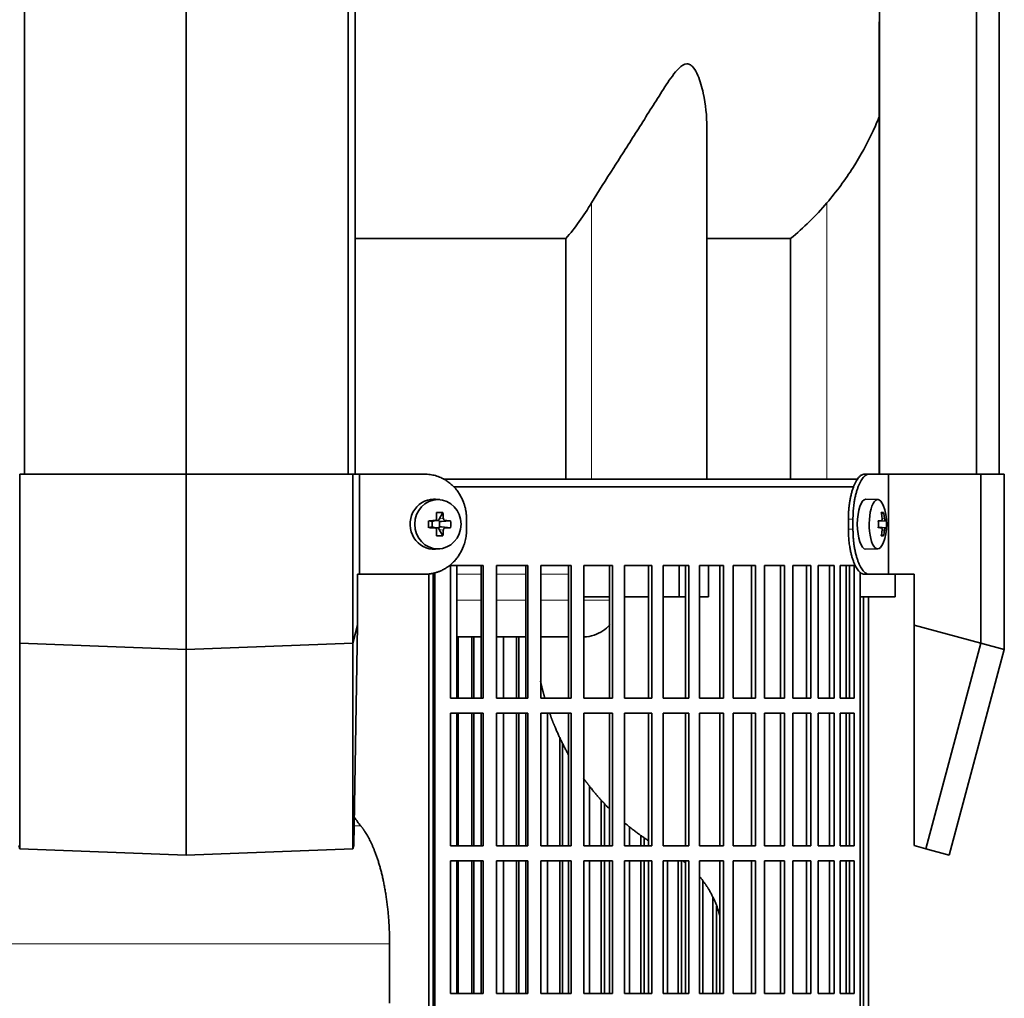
# Model space of a CAD drawing. Header units: millimetres. Extents: x 462 to 1346, y -1444 to 1443.
# Tile 15 of 29: x 579 to 775, y 61 to 256. Entities that reach past the tile are written whole.
import ezdxf

# ---------------------------------------------------------------- set-up
doc = ezdxf.new("R2010")
doc.units = ezdxf.units.MM
for name, color, linetype in [('LOW_454-2', 7, 'Continuous'), ('M5X8_UNI7687', 7, 'Continuous'), ('VSI344-454_FILTR', 7, 'Continuous'), ('VSI344-454_SUPPO', 7, 'Continuous'), ('VSI344-454_TERMI', 7, 'Continuous'), ('VSI454_DIFFUSORE', 7, 'Continuous')]:
    doc.layers.add(name, color=color, linetype=linetype)

# ---------------------------------------------------------------- blocks, each defined once
blk = doc.blocks.new('SE')
at = {"layer": 'LOW_454-2', "color": 7, "linetype": 'Continuous', "lineweight": 35}
for p, q in [((579.63, 165.35), (579.63, 657.35)), ((611.98, 165.35), (611.98, 657.35)), ((644.33, 165.35), (644.33, 657.35)), ((645.69, 657.35), (645.69, 165.35)), ((750.49, 657.35), (750.49, 165.35)), ((769.87, 165.35), (769.87, 657.35)), ((774.42, 165.35), (774.42, 657.35)), ((750.42, 255.7), (750.42, 165.35))]:
    blk.add_line(p, q, dxfattribs=at)
at = {"layer": 'M5X8_UNI7687', "color": 7, "linetype": 'Continuous', "lineweight": 35}
for p, q in [((662.61, 160.27), (661.76, 160.34)), ((750.13, 160.28), (747.78, 160.35)), ((663.25, 157.69), (662.48, 156.39)), ((751.29, 157.69), (750.88, 157.38)), ((660.41, 156.05), (661.01, 155.89)), ((661.09, 155.89), (661.68, 156.09)), ((661.14, 154.8), (661.14, 155.91)), ((661.73, 156.1), (662.38, 156.1)), ((662.55, 155.92), (662.55, 154.79)), ((664.79, 156.05), (662.95, 155.89)), ((750.26, 156.01), (750.84, 156.06)), ((751.85, 156.05), (750.26, 155.93)), ((660.41, 154.66), (661.01, 154.82)), ((661.68, 154.62), (661.09, 154.82)), ((662.38, 154.6), (661.76, 154.6)), ((663.25, 153.02), (662.48, 154.32)), ((664.79, 154.66), (662.95, 154.82)), ((751.85, 154.66), (750.26, 154.78)), ((750.84, 154.64), (750.26, 154.7)), ((751.29, 153.02), (750.88, 153.32)), ((661.76, 150.37), (662.61, 150.44)), ((747.78, 150.35), (750.13, 150.42))]:
    blk.add_line(p, q, dxfattribs=at)
at = {"layer": 'M5X8_UNI7687', "color": 4, "linetype": 'Continuous', "lineweight": 9}
for p, q in [((661.01, 155.89), (661.53, 156.06)), ((662.48, 156.39), (663.34, 156.56)), ((663.8, 156.06), (662.95, 155.89)), ((751.66, 156.06), (750.26, 155.94)), ((750.26, 156.01), (750.83, 156.06)), ((751, 156.52), (751.49, 156.56)), ((661.53, 154.64), (661.01, 154.82)), ((663.34, 154.15), (662.48, 154.32)), ((662.95, 154.82), (663.8, 154.64)), ((750.26, 154.77), (751.66, 154.64)), ((750.83, 154.64), (750.26, 154.7)), ((751.49, 154.15), (751, 154.19))]:
    blk.add_line(p, q, dxfattribs=at)
at = {"layer": 'M5X8_UNI7687', "color": 7, "linetype": 'Continuous', "lineweight": 35}
for centre, radius, start, end in [((741.94, 155.35), 10, 337.7946, 22.2054), ((694.36, 155.35), 33.96, 178.8317, 181.1683), ((653.63, 155.35), 11.19, 356.4519, 3.5481), ((742.26, 155.35), 9.62, 355.8727, 4.1273)]:
    blk.add_arc(centre, radius, start, end, dxfattribs=at)
for centre, major_axis, ratio, start_param, end_param in [((661.4, 155.35), (0, 5), 0.939693, 0, 3.218028), ((661.4, 155.35), (0, 5), 0.939693, 6.20675, 6.283185), ((747.77, 155.35), (0, -5), 0.34202, 3.141593, 6.283185), ((750.12, 155.35), (0, -4.93), 0.34202, 2.444185, 6.283185), ((660.04, 152.29), (8.99, 2.22), 0.549436, 1.074217, 1.223909), ((659.43, 155.35), (0, 10), 0.258819, -1.449667, -1.335108), ((659.14, 155.35), (0, 10), 0.422618, -1.449667, -1.335108), ((744.02, 152.29), (7.67, 5.19), 0.199978, 0.212267, 0.361959), ((742.01, 155.35), (0, 10), 0.906308, 4.833518, 4.948078), ((741.9, 155.35), (0, 10), 0.965926, 4.833518, 4.948078), ((659.29, 155.2), (9.99, 0.3), 0.0819, 1.341632, 1.456192), ((661.01, 156.39), (-0.052, 0.506), 0.51441, 2.951492, 3.25726), ((662.96, 156.39), (-0.521, -0.505), 0.511875, 5.205293, 5.723494), ((662.79, 156.36), (-0.03, -0.501), 0.939258, 5.295226, 5.822024), ((662.96, 156.39), (-0.805, -0.118), 0.613124, 0.95556, 1.473761), ((659.29, 155.2), (9.99, 0.3), 0.0819, 0.984815, 1.099374), ((741.95, 155.2), (9.97, 0.82), 0.029809, 0.468971, 0.583531), ((745.06, 155.35), (0, -9.26), 0.562348, 1.49595, 1.645642), ((741.95, 155.2), (9.97, 0.82), 0.029809, 0.112154, 0.226713), ((659.29, 155.51), (9.99, -0.3), 0.0819, -1.456192, -1.341632), ((661.01, 154.32), (-0.052, -0.506), 0.51441, 3.025925, 3.331693), ((659.43, 155.35), (0, -10), 0.258819, 1.335108, 1.449667), ((662.79, 154.35), (-0.03, 0.501), 0.939258, 0.461161, 0.987959), ((662.96, 154.32), (-0.521, 0.505), 0.511875, 0.559691, 1.077892), ((662.96, 154.32), (-0.805, 0.118), 0.613124, 4.809424, 5.327625), ((659.14, 155.35), (0, -10), 0.422618, 1.335108, 1.449667), ((659.29, 155.51), (9.99, -0.3), 0.0819, -1.099374, -0.984815), ((741.95, 155.51), (9.97, -0.82), 0.029809, -0.583531, -0.468971), ((742.01, 155.35), (0, -10), 0.906308, 1.335108, 1.449667), ((741.9, 155.35), (0, -10), 0.965926, 1.335108, 1.449667), ((741.95, 155.51), (9.97, -0.82), 0.029809, -0.226713, -0.112154), ((660.04, 158.42), (8.99, -2.22), 0.549436, -1.223909, -1.074217), ((750.12, 155.35), (0, -4.93), 0.34202, 0, 0.697408), ((744.02, 158.42), (7.67, -5.19), 0.199978, -0.361959, -0.212267), ((747.77, 155.35), (0, -5), 0.34202, 0, 0.010116)]:
    blk.add_ellipse(centre, major_axis=major_axis, ratio=ratio, start_param=start_param, end_param=end_param, dxfattribs=at)
blk.add_ellipse((662.26, 155.35), major_axis=(0, -4.93), ratio=0.939693, dxfattribs=at)
for points in [[(661.53, 156.06), (661.55, 156.06), (661.58, 156.07), (661.63, 156.07), (661.67, 156.09), (661.72, 156.1), (661.76, 156.12), (661.8, 156.15), (661.84, 156.18), (661.87, 156.21), (661.9, 156.25), (661.93, 156.29), (661.95, 156.33), (661.97, 156.37), (661.99, 156.42), (662, 156.46), (662, 156.51), (662, 156.54), (662, 156.56)], [(663.34, 156.56), (663.34, 156.54), (663.34, 156.51), (663.35, 156.46), (663.36, 156.42), (663.38, 156.37), (663.4, 156.33), (663.42, 156.29), (663.45, 156.25), (663.48, 156.21), (663.52, 156.18), (663.56, 156.15), (663.59, 156.12), (663.63, 156.1), (663.67, 156.09), (663.71, 156.07), (663.76, 156.07), (663.79, 156.06), (663.8, 156.06)], [(750.83, 156.06), (750.84, 156.06), (750.86, 156.07), (750.88, 156.07), (750.9, 156.09), (750.91, 156.1), (750.93, 156.12), (750.95, 156.15), (750.96, 156.18), (750.98, 156.21), (750.99, 156.25), (751, 156.29), (751, 156.33), (751.01, 156.37), (751.01, 156.42), (751.01, 156.46), (751.01, 156.51), (751, 156.54), (751, 156.56)], [(751.49, 156.56), (751.49, 156.54), (751.49, 156.51), (751.5, 156.46), (751.51, 156.42), (751.52, 156.37), (751.53, 156.33), (751.54, 156.29), (751.55, 156.25), (751.56, 156.21), (751.57, 156.18), (751.59, 156.15), (751.6, 156.12), (751.61, 156.1), (751.62, 156.09), (751.63, 156.07), (751.65, 156.07), (751.65, 156.06), (751.66, 156.06)], [(662, 154.15), (662, 154.16), (662, 154.2), (662, 154.25), (661.99, 154.29), (661.97, 154.33), (661.95, 154.38), (661.93, 154.42), (661.9, 154.46), (661.87, 154.5), (661.84, 154.53), (661.8, 154.56), (661.76, 154.58), (661.72, 154.61), (661.67, 154.62), (661.63, 154.63), (661.58, 154.64), (661.55, 154.64), (661.53, 154.64)], [(663.8, 154.64), (663.79, 154.64), (663.76, 154.64), (663.71, 154.63), (663.67, 154.62), (663.63, 154.61), (663.59, 154.58), (663.56, 154.56), (663.52, 154.53), (663.48, 154.5), (663.45, 154.46), (663.42, 154.42), (663.4, 154.38), (663.38, 154.33), (663.36, 154.29), (663.35, 154.25), (663.34, 154.2), (663.34, 154.16), (663.34, 154.15)], [(751, 154.15), (751, 154.16), (751.01, 154.2), (751.01, 154.25), (751.01, 154.29), (751.01, 154.33), (751, 154.38), (751, 154.42), (750.99, 154.46), (750.98, 154.5), (750.96, 154.53), (750.95, 154.56), (750.93, 154.58), (750.91, 154.61), (750.9, 154.62), (750.88, 154.63), (750.86, 154.64), (750.84, 154.64), (750.83, 154.64)], [(751.66, 154.64), (751.65, 154.64), (751.65, 154.64), (751.63, 154.63), (751.62, 154.62), (751.61, 154.61), (751.6, 154.58), (751.59, 154.56), (751.57, 154.53), (751.56, 154.5), (751.55, 154.46), (751.54, 154.42), (751.53, 154.38), (751.52, 154.33), (751.51, 154.29), (751.5, 154.25), (751.49, 154.2), (751.49, 154.16), (751.49, 154.15)]]:
    blk.add_open_spline(points, degree=3, dxfattribs=at)
at = {"layer": 'VSI344-454_FILTR', "color": 7, "linetype": 'Continuous', "lineweight": 35}
for p, q in [((665.41, 162.85), (745.38, 162.85)), ((664.8, 120.6), (664.8, 147.1)), ((664.8, 147.1), (671.27, 147.1)), ((670.88, 120.6), (670.88, 147.1)), ((671.27, 120.6), (671.27, 147.1)), ((673.98, 120.6), (673.98, 147.1)), ((673.98, 147.1), (680.24, 147.1)), ((679.79, 120.6), (679.79, 147.1)), ((680.24, 120.6), (680.24, 147.1)), ((682.85, 120.6), (682.85, 147.1)), ((682.85, 147.1), (688.88, 147.1)), ((688.37, 120.6), (688.37, 147.1)), ((688.88, 120.6), (688.88, 147.1)), ((691.38, 120.6), (691.38, 147.1)), ((691.38, 147.1), (697.15, 147.1)), ((696.57, 120.6), (696.57, 147.1)), ((697.15, 120.6), (697.15, 147.1)), ((699.53, 120.6), (699.53, 147.1)), ((699.53, 147.1), (704.99, 147.1)), ((704.36, 120.6), (704.36, 147.1)), ((704.99, 120.6), (704.99, 147.1)), ((707.25, 120.6), (707.25, 147.1)), ((707.25, 147.1), (712.39, 147.1)), ((711.71, 120.6), (711.71, 147.1)), ((712.39, 120.6), (712.39, 147.1)), ((714.5, 147.1), (719.3, 147.1)), ((714.5, 120.6), (714.5, 147.1)), ((718.57, 120.6), (718.57, 147.1)), ((719.3, 120.6), (719.3, 147.1)), ((721.26, 147.1), (725.68, 147.1)), ((721.26, 120.6), (721.26, 147.1)), ((724.9, 120.6), (724.9, 147.1)), ((725.68, 120.6), (725.68, 147.1)), ((727.48, 147.1), (731.51, 147.1)), ((727.48, 120.6), (727.48, 147.1)), ((730.69, 120.6), (730.69, 147.1)), ((731.51, 120.6), (731.51, 147.1)), ((733.14, 147.1), (736.76, 147.1)), ((733.14, 120.6), (733.14, 147.1)), ((735.9, 120.6), (735.9, 147.1)), ((736.76, 120.6), (736.76, 147.1)), ((738.21, 147.1), (741.4, 147.1)), ((738.21, 120.6), (738.21, 147.1)), ((740.51, 120.6), (740.51, 147.1)), ((741.4, 120.6), (741.4, 147.1)), ((742.66, 147.1), (745.41, 147.1)), ((742.66, 120.6), (742.66, 147.1)), ((744.49, 120.6), (744.49, 147.1)), ((745.41, 120.6), (745.41, 147.1)), ((661.3, -128.15), (661.3, 144.85)), ((661.65, -128.15), (661.65, 144.85)), ((746.61, -128.15), (746.61, 144.85)), ((747.31, -128.15), (747.31, 140.85)), ((748.26, -128.15), (748.26, 140.85)), ((666.32, 120.6), (666.32, 132.85)), ((669, 120.6), (669, 132.85)), ((669.42, 120.6), (669.42, 132.85)), ((675.37, 120.6), (675.37, 132.85)), ((677.97, 120.6), (677.97, 132.85)), ((678.45, 120.6), (678.45, 132.85)), ((664.8, 120.6), (671.27, 120.6)), ((673.98, 120.6), (680.24, 120.6)), ((682.85, 120.6), (688.88, 120.6)), ((691.38, 120.6), (697.15, 120.6)), ((699.53, 120.6), (704.99, 120.6)), ((707.25, 120.6), (712.39, 120.6)), ((714.5, 120.6), (719.3, 120.6)), ((721.26, 120.6), (725.68, 120.6)), ((727.48, 120.6), (731.51, 120.6)), ((733.14, 120.6), (736.76, 120.6)), ((738.21, 120.6), (741.4, 120.6)), ((742.66, 120.6), (745.41, 120.6)), ((664.8, 91.1), (664.8, 117.6)), ((664.8, 117.6), (671.27, 117.6)), ((666.32, 91.1), (666.32, 117.6)), ((669, 91.1), (669, 117.6)), ((669.42, 91.1), (669.42, 117.6)), ((670.88, 91.1), (670.88, 117.6)), ((671.27, 91.1), (671.27, 117.6)), ((673.98, 91.1), (673.98, 117.6)), ((673.98, 117.6), (680.24, 117.6)), ((675.37, 91.1), (675.37, 117.6)), ((677.97, 91.1), (677.97, 117.6)), ((678.45, 91.1), (678.45, 117.6)), ((679.79, 91.1), (679.79, 117.6)), ((680.24, 91.1), (680.24, 117.6)), ((682.85, 91.1), (682.85, 117.6)), ((682.85, 117.6), (688.88, 117.6)), ((684.12, 91.1), (684.12, 117.6)), ((688.37, 91.1), (688.37, 117.6)), ((688.88, 91.1), (688.88, 117.6)), ((691.38, 91.1), (691.38, 117.6)), ((691.38, 117.6), (697.15, 117.6)), ((696.57, 91.1), (696.57, 117.6)), ((697.15, 91.1), (697.15, 117.6)), ((699.53, 91.1), (699.53, 117.6)), ((699.53, 117.6), (704.99, 117.6)), ((704.36, 91.1), (704.36, 117.6)), ((704.99, 91.1), (704.99, 117.6)), ((707.25, 91.1), (707.25, 117.6)), ((707.25, 117.6), (712.39, 117.6)), ((711.71, 91.1), (711.71, 117.6)), ((712.39, 91.1), (712.39, 117.6)), ((714.5, 117.6), (719.3, 117.6)), ((714.5, 91.1), (714.5, 117.6)), ((718.57, 91.1), (718.57, 117.6)), ((719.3, 91.1), (719.3, 117.6)), ((721.26, 117.6), (725.68, 117.6)), ((721.26, 91.1), (721.26, 117.6)), ((724.9, 91.1), (724.9, 117.6)), ((725.68, 91.1), (725.68, 117.6)), ((727.48, 117.6), (731.51, 117.6)), ((727.48, 91.1), (727.48, 117.6)), ((730.69, 91.1), (730.69, 117.6)), ((731.51, 91.1), (731.51, 117.6)), ((733.14, 117.6), (736.76, 117.6)), ((733.14, 91.1), (733.14, 117.6)), ((735.9, 91.1), (735.9, 117.6)), ((736.76, 91.1), (736.76, 117.6)), ((738.21, 117.6), (741.4, 117.6)), ((738.21, 91.1), (738.21, 117.6)), ((740.51, 91.1), (740.51, 117.6)), ((741.4, 91.1), (741.4, 117.6)), ((742.66, 117.6), (745.41, 117.6)), ((742.66, 91.1), (742.66, 117.6)), ((744.49, 91.1), (744.49, 117.6)), ((745.41, 91.1), (745.41, 117.6)), ((686.62, 91.1), (686.62, 112.67)), ((687.16, 91.1), (687.16, 111.56)), ((692.52, 91.1), (692.52, 103.06)), ((694.9, 91.1), (694.9, 100.21)), ((695.51, 91.1), (695.51, 99.59)), ((700.52, 91.1), (700.52, 94.9)), ((702.79, 91.1), (702.79, 93.18)), ((703.44, 91.1), (703.44, 92.74)), ((664.8, 91.1), (671.27, 91.1)), ((673.98, 91.1), (680.24, 91.1)), ((682.85, 91.1), (688.88, 91.1)), ((691.38, 91.1), (697.15, 91.1)), ((699.53, 91.1), (704.99, 91.1)), ((707.25, 91.1), (712.39, 91.1)), ((714.5, 91.1), (719.3, 91.1)), ((721.26, 91.1), (725.68, 91.1)), ((727.48, 91.1), (731.51, 91.1)), ((733.14, 91.1), (736.76, 91.1)), ((738.21, 91.1), (741.4, 91.1)), ((742.66, 91.1), (745.41, 91.1)), ((664.8, 61.6), (664.8, 88.1)), ((664.8, 88.1), (671.27, 88.1)), ((666.32, 61.6), (666.32, 88.1)), ((669, 61.6), (669, 88.1)), ((669.42, 61.6), (669.42, 88.1)), ((670.88, 61.6), (670.88, 88.1)), ((671.27, 61.6), (671.27, 88.1)), ((673.98, 61.6), (673.98, 88.1)), ((673.98, 88.1), (680.24, 88.1)), ((675.37, 61.6), (675.37, 88.1)), ((677.97, 61.6), (677.97, 88.1)), ((678.45, 61.6), (678.45, 88.1)), ((679.79, 61.6), (679.79, 88.1)), ((680.24, 61.6), (680.24, 88.1)), ((682.85, 61.6), (682.85, 88.1)), ((682.85, 88.1), (688.88, 88.1)), ((684.12, 61.6), (684.12, 88.1)), ((686.62, 61.6), (686.62, 88.1)), ((687.16, 61.6), (687.16, 88.1)), ((688.37, 61.6), (688.37, 88.1)), ((688.88, 61.6), (688.88, 88.1)), ((691.38, 61.6), (691.38, 88.1)), ((691.38, 88.1), (697.15, 88.1)), ((692.52, 61.6), (692.52, 88.1)), ((694.9, 61.6), (694.9, 88.1)), ((695.51, 61.6), (695.51, 88.1)), ((696.57, 61.6), (696.57, 88.1)), ((697.15, 61.6), (697.15, 88.1)), ((699.53, 61.6), (699.53, 88.1)), ((699.53, 88.1), (704.99, 88.1)), ((700.52, 61.6), (700.52, 88.1)), ((702.79, 61.6), (702.79, 88.1)), ((703.44, 61.6), (703.44, 88.1)), ((704.36, 61.6), (704.36, 88.1)), ((704.99, 61.6), (704.99, 88.1)), ((707.25, 61.6), (707.25, 88.1)), ((707.25, 88.1), (712.39, 88.1)), ((708.1, 61.6), (708.1, 88.1)), ((710.23, 61.6), (710.23, 88.1)), ((710.93, 61.6), (710.93, 88.1)), ((711.71, 61.6), (711.71, 88.1)), ((712.39, 61.6), (712.39, 88.1)), ((714.5, 88.1), (719.3, 88.1)), ((714.5, 61.6), (714.5, 88.1)), ((718.57, 61.6), (718.57, 88.1)), ((719.3, 61.6), (719.3, 88.1)), ((721.26, 88.1), (725.68, 88.1)), ((721.26, 61.6), (721.26, 88.1)), ((724.9, 61.6), (724.9, 88.1)), ((725.68, 61.6), (725.68, 88.1)), ((727.48, 88.1), (731.51, 88.1)), ((727.48, 61.6), (727.48, 88.1)), ((730.69, 61.6), (730.69, 88.1)), ((731.51, 61.6), (731.51, 88.1)), ((733.14, 88.1), (736.76, 88.1)), ((733.14, 61.6), (733.14, 88.1)), ((735.9, 61.6), (735.9, 88.1)), ((736.76, 61.6), (736.76, 88.1)), ((738.21, 88.1), (741.4, 88.1)), ((738.21, 61.6), (738.21, 88.1)), ((740.51, 61.6), (740.51, 88.1)), ((741.4, 61.6), (741.4, 88.1)), ((742.66, 88.1), (745.41, 88.1)), ((742.66, 61.6), (742.66, 88.1)), ((744.49, 61.6), (744.49, 88.1)), ((745.41, 61.6), (745.41, 88.1)), ((715.2, 61.6), (715.2, 84.07)), ((717.19, 61.6), (717.19, 80.78)), ((717.94, 61.6), (717.94, 79.03)), ((664.8, 61.6), (671.27, 61.6)), ((673.98, 61.6), (680.24, 61.6)), ((682.85, 61.6), (688.88, 61.6)), ((691.38, 61.6), (697.15, 61.6)), ((699.53, 61.6), (704.99, 61.6)), ((707.25, 61.6), (712.39, 61.6)), ((714.5, 61.6), (719.3, 61.6)), ((721.26, 61.6), (725.68, 61.6)), ((727.48, 61.6), (731.51, 61.6)), ((733.14, 61.6), (736.76, 61.6)), ((738.21, 61.6), (741.4, 61.6)), ((742.66, 61.6), (745.41, 61.6))]:
    blk.add_line(p, q, dxfattribs=at)
at = {"layer": 'VSI344-454_FILTR', "color": 4, "linetype": 'Continuous', "lineweight": 9}
blk.add_line((661.3, 144.85), (661.65, 144.85), dxfattribs=at)
at = {"layer": 'VSI344-454_FILTR', "color": 7, "linetype": 'Continuous', "lineweight": 35}
for points, knots in [([(661.55, 145.63), (661.57, 145.57), (661.6, 145.41), (661.64, 145.15), (661.65, 144.95), (661.65, 144.85)], [0.8337513, 0.8337513, 0.8337513, 0.8337513, 0.8748924, 0.9371046, 1, 1, 1, 1]), ([(746.61, 144.85), (746.61, 144.91), (746.61, 145.02), (746.62, 145.19), (746.63, 145.36), (746.64, 145.52), (746.65, 145.65), (746.66, 145.72), (746.66, 145.74)], [0, 0, 0, 0, 0.036048, 0.0717931, 0.107348, 0.1428269, 0.1783448, 0.1918044, 0.1918044, 0.1918044, 0.1918044]), ([(661.3, 144.85), (661.3, 144.91), (661.3, 145.02), (661.29, 145.19), (661.27, 145.31), (661.26, 145.38), (661.26, 145.39)], [0, 0, 0, 0, 0.0360479, 0.0717931, 0.107348, 0.1138147, 0.1138147, 0.1138147, 0.1138147])]:
    blk.add_open_spline(points, degree=3, knots=knots, dxfattribs=at)
at = {"layer": 'VSI344-454_SUPPO', "color": 7, "linetype": 'Continuous', "lineweight": 35}
for p, q in [((663.38, 164.35), (746.25, 164.35)), ((666.05, 120.6), (666.05, 147.1)), ((710.44, 140.85), (710.44, 147.1)), ((716.29, 140.85), (716.29, 147.1)), ((743.82, 120.6), (743.82, 147.1)), ((660.45, -132.65), (660.45, 145.44)), ((753.63, 140.85), (753.63, 145.35)), ((691.38, 140.85), (696.57, 140.85)), ((699.53, 140.85), (704.36, 140.85)), ((707.25, 140.85), (710.44, 140.85)), ((710.44, 140.85), (711.71, 140.85)), ((714.5, 140.85), (716.29, 140.85)), ((746.61, 140.85), (753.63, 140.85)), ((666.05, 132.85), (670.88, 132.85)), ((673.98, 132.85), (679.79, 132.85)), ((682.85, 132.85), (688.37, 132.85)), ((666.05, 91.1), (666.05, 117.6)), ((743.82, 91.1), (743.82, 117.6)), ((666.05, 61.6), (666.05, 88.1)), ((743.82, 61.6), (743.82, 88.1)), ((652.6, 59.65), (652.6, 71.5))]:
    blk.add_line(p, q, dxfattribs=at)
at = {"layer": 'VSI344-454_SUPPO', "color": 4, "linetype": 'Continuous', "lineweight": 9}
for p, q in [((670.88, 145.38), (666.05, 145.38)), ((679.79, 145.38), (673.98, 145.38)), ((688.37, 145.38), (682.85, 145.38)), ((666.05, 140.16), (670.88, 140.16)), ((673.98, 140.16), (679.79, 140.16)), ((682.85, 140.16), (688.37, 140.16)), ((691.38, 140.16), (696.57, 140.16)), ((645.51, 95.07), (646.84, 95.07)), ((571.37, 71.5), (652.6, 71.5))]:
    blk.add_line(p, q, dxfattribs=at)
at = {"layer": 'VSI344-454_SUPPO', "color": 7, "linetype": 'Continuous', "lineweight": 35}
for points, degree, knots in [([(691.38, 132.86), (692.1, 132.86), (693.44, 133.08), (695.23, 133.95), (696.2, 134.79), (696.63, 135.26), (696.63, 135.27)], 3, [0.4352553, 0.4352553, 0.4352553, 0.4352553, 0.5449277, 0.642686, 0.7370741, 0.7373664, 0.7373664, 0.7373664, 0.7373664]), ([(682.75, 124.02), (683.02, 122.8), (683.34, 121.59), (683.48, 121.09), (683.62, 120.58)], 2, [0.20675507, 0.20675507, 0.20675507, 0.25, 0.25, 0.26810481, 0.26810481, 0.26810481]), ([(684.6, 117.56), (685.09, 116.17), (685.66, 114.81), (686.84, 112), (688.31, 109.37)], 2, [0.3234843, 0.3234843, 0.3234843, 0.375, 0.375, 0.4813972, 0.4813972, 0.4813972]), ([(691.3, 104.67), (692.03, 103.64), (692.82, 102.65), (694.56, 100.45), (696.52, 98.48)], 2, [0.5799497, 0.5799497, 0.5799497, 0.625, 0.625, 0.7249322, 0.7249322, 0.7249322]), ([(646.84, 95.07), (646.62, 95.34), (646.18, 95.9), (645.75, 96.51), (645.53, 96.84)], 3, [0, 0, 0, 0, 0.03696213, 0.07547763, 0.07547763, 0.07547763, 0.07547763]), ([(646.84, 95.07), (648.13, 93.51), (649.2, 91.06), (650.27, 88.6), (651.04, 85.47), (651.8, 82.34), (652.2, 78.76), (652.6, 75.2), (652.6, 71.5)], 2, [0, 0, 0, 0.25, 0.25, 0.5, 0.5, 0.75, 0.75, 1, 1, 1]), ([(714.52, 84.97), (715.6, 83.7), (716.45, 82.25), (717.82, 79.92), (718.57, 77.2)], 2, [0.3484225, 0.3484225, 0.3484225, 0.5, 0.5, 0.7446046, 0.7446046, 0.7446046])]:
    blk.add_open_spline(points, degree=degree, knots=knots, dxfattribs=at)
for points in [[(699.46, 95.76), (701.79, 93.78), (704.32, 92.13)], [(711.15, 88.12), (711.45, 87.9), (711.73, 87.68)]]:
    blk.add_open_spline(points, degree=2, dxfattribs=at)
at = {"layer": 'VSI344-454_TERMI', "color": 7, "linetype": 'Continuous', "lineweight": 35}
for p, q in [((578.69, 165.35), (611.98, 165.35)), ((578.69, 131.61), (578.69, 165.35)), ((611.98, 165.35), (645.27, 165.35)), ((611.98, 130.35), (611.98, 165.35)), ((645.27, 165.35), (646.56, 165.35)), ((645.27, 131.61), (645.27, 165.35)), ((659.58, 165.35), (646.56, 165.35)), ((646.56, 165.35), (646.56, 145.35)), ((747.49, 165.35), (748.42, 165.35)), ((748.42, 165.35), (752.28, 165.35)), ((752.28, 165.35), (770.75, 165.35)), ((752.28, 145.35), (752.28, 165.35)), ((770.75, 165.35), (775.43, 165.35)), ((770.75, 131.61), (770.75, 165.35)), ((775.43, 130.35), (775.43, 165.35)), ((667.98, 156.35), (667.98, 154.35)), ((744.27, 156.35), (744.27, 154.35)), ((745.19, 156.35), (745.19, 154.35)), ((646.21, 135.18), (646.21, 145.35)), ((646.56, 145.35), (646.21, 145.35)), ((659.58, 145.35), (646.56, 145.35)), ((748.42, 145.35), (747.49, 145.35)), ((748.42, 145.35), (752.28, 145.35)), ((752.28, 145.35), (757.41, 145.35)), ((757.41, 135.18), (757.41, 145.35)), ((645.27, 131.61), (646.21, 135.18)), ((645.44, 91.14), (646.21, 135.18)), ((757.41, 135.18), (770.75, 131.61)), ((757.41, 91.14), (757.41, 135.18)), ((578.69, 131.61), (611.98, 130.35)), ((578.69, 131.61), (578.69, 90.52)), ((611.98, 130.35), (645.27, 131.61)), ((611.98, 130.35), (611.98, 89.26)), ((645.27, 131.61), (645.27, 90.52)), ((770.75, 131.61), (759.74, 90.52)), ((775.43, 130.35), (764.42, 89.26)), ((770.75, 131.61), (775.43, 130.35)), ((578.69, 90.52), (578.53, 91.14)), ((611.98, 89.26), (578.69, 90.52)), ((645.27, 90.52), (611.98, 89.26)), ((645.44, 91.14), (645.27, 90.52)), ((759.74, 90.52), (757.41, 91.14)), ((764.42, 89.26), (759.74, 90.52))]:
    blk.add_line(p, q, dxfattribs=at)
at = {"layer": 'VSI344-454_TERMI', "color": 4, "linetype": 'Continuous', "lineweight": 9}
for p, q in [((744.27, 156.35), (745.19, 156.35)), ((745.19, 154.35), (744.27, 154.35))]:
    blk.add_line(p, q, dxfattribs=at)
at = {"layer": 'VSI344-454_TERMI', "color": 7, "linetype": 'Continuous', "lineweight": 35}
for points, knots in [([(667.98, 156.35), (667.98, 156.45), (667.98, 156.65), (667.96, 156.95), (667.94, 157.24), (667.91, 157.53), (667.87, 157.82), (667.82, 158.11), (667.77, 158.4), (667.7, 158.68), (667.63, 158.96), (667.54, 159.25), (667.45, 159.53), (667.28, 159.98), (667.01, 160.6), (666.59, 161.36), (666.1, 162.07), (665.55, 162.73), (664.94, 163.32), (664.28, 163.85), (663.57, 164.31), (662.9, 164.64), (662.3, 164.88), (661.77, 165.06), (661.23, 165.19), (660.69, 165.28), (660.13, 165.34), (659.76, 165.35), (659.58, 165.35)], [0, 0, 0, 0, 0.020995, 0.041891, 0.062709, 0.083472, 0.104202, 0.124923, 0.145657, 0.166425, 0.187252, 0.208159, 0.229169, 0.250303, 0.312364, 0.374597, 0.437423, 0.499974, 0.562512, 0.625346, 0.687554, 0.749624, 0.791753, 0.833484, 0.874994, 0.916463, 0.958072, 1, 1, 1, 1]), ([(744.27, 156.35), (744.27, 156.45), (744.27, 156.65), (744.27, 156.95), (744.28, 157.24), (744.3, 157.53), (744.31, 157.82), (744.33, 158.11), (744.36, 158.4), (744.38, 158.68), (744.42, 158.96), (744.45, 159.25), (744.49, 159.53), (744.56, 159.98), (744.67, 160.6), (744.84, 161.36), (745.04, 162.07), (745.26, 162.73), (745.51, 163.32), (745.76, 163.85), (746.04, 164.31), (746.29, 164.64), (746.51, 164.88), (746.71, 165.06), (746.91, 165.19), (747.1, 165.28), (747.3, 165.34), (747.43, 165.35), (747.49, 165.35)], [0, 0, 0, 0, 0.020995, 0.041891, 0.062709, 0.083472, 0.104202, 0.124923, 0.145657, 0.166426, 0.187253, 0.20816, 0.229169, 0.250303, 0.312364, 0.374597, 0.437423, 0.499973, 0.562511, 0.625344, 0.687552, 0.749622, 0.791751, 0.833482, 0.874992, 0.916462, 0.958072, 1, 1, 1, 1]), ([(748.42, 165.35), (748.39, 165.35), (748.32, 165.35), (748.22, 165.34), (748.12, 165.31), (748.03, 165.28), (747.93, 165.24), (747.83, 165.18), (747.73, 165.12), (747.63, 165.05), (747.54, 164.97), (747.44, 164.88), (747.34, 164.78), (747.18, 164.6), (746.96, 164.31), (746.69, 163.85), (746.43, 163.32), (746.19, 162.73), (745.96, 162.07), (745.76, 161.36), (745.59, 160.6), (745.46, 159.89), (745.37, 159.25), (745.3, 158.68), (745.25, 158.11), (745.22, 157.53), (745.19, 156.94), (745.19, 156.55), (745.19, 156.35)], [0, 0, 0, 0, 0.021016, 0.041931, 0.062766, 0.083544, 0.104287, 0.125018, 0.14576, 0.166534, 0.187364, 0.208272, 0.22928, 0.250409, 0.312471, 0.374687, 0.437512, 0.500059, 0.562597, 0.625436, 0.687652, 0.74973, 0.791863, 0.833589, 0.875085, 0.916531, 0.95811, 1, 1, 1, 1]), ([(659.58, 145.35), (659.67, 145.35), (659.86, 145.36), (660.13, 145.37), (660.41, 145.4), (660.69, 145.43), (660.96, 145.47), (661.23, 145.52), (661.5, 145.59), (661.77, 145.66), (662.03, 145.74), (662.3, 145.83), (662.56, 145.93), (662.99, 146.11), (663.57, 146.4), (664.28, 146.86), (664.94, 147.38), (665.55, 147.98), (666.1, 148.64), (666.59, 149.35), (667.01, 150.1), (667.32, 150.81), (667.55, 151.46), (667.71, 152.02), (667.83, 152.6), (667.92, 153.18), (667.97, 153.76), (667.98, 154.16), (667.98, 154.35)], [0, 0, 0, 0, 0.021016, 0.041931, 0.062766, 0.083544, 0.104287, 0.125018, 0.14576, 0.166534, 0.187364, 0.208272, 0.22928, 0.250409, 0.312471, 0.374687, 0.437512, 0.500059, 0.562597, 0.625436, 0.687652, 0.74973, 0.791863, 0.833589, 0.875085, 0.916531, 0.95811, 1, 1, 1, 1]), ([(747.49, 145.35), (747.46, 145.35), (747.4, 145.36), (747.3, 145.37), (747.2, 145.4), (747.1, 145.43), (747, 145.47), (746.91, 145.52), (746.81, 145.59), (746.71, 145.66), (746.61, 145.74), (746.51, 145.83), (746.42, 145.93), (746.26, 146.11), (746.04, 146.4), (745.76, 146.86), (745.51, 147.38), (745.26, 147.98), (745.04, 148.64), (744.84, 149.35), (744.67, 150.1), (744.54, 150.81), (744.45, 151.46), (744.38, 152.02), (744.33, 152.6), (744.29, 153.18), (744.27, 153.76), (744.27, 154.16), (744.27, 154.35)], [0, 0, 0, 0, 0.021016, 0.041931, 0.062767, 0.083545, 0.104289, 0.12502, 0.145761, 0.166536, 0.187366, 0.208274, 0.229282, 0.250411, 0.312473, 0.374689, 0.437513, 0.50006, 0.562597, 0.625436, 0.687652, 0.74973, 0.791863, 0.833589, 0.875085, 0.916531, 0.95811, 1, 1, 1, 1]), ([(745.19, 154.35), (745.19, 154.25), (745.19, 154.06), (745.2, 153.76), (745.2, 153.47), (745.22, 153.18), (745.23, 152.89), (745.25, 152.6), (745.28, 152.31), (745.31, 152.03), (745.34, 151.74), (745.37, 151.46), (745.41, 151.18), (745.48, 150.73), (745.59, 150.1), (745.76, 149.35), (745.96, 148.64), (746.19, 147.98), (746.43, 147.38), (746.69, 146.86), (746.96, 146.4), (747.21, 146.07), (747.44, 145.82), (747.63, 145.65), (747.83, 145.52), (748.03, 145.42), (748.22, 145.36), (748.35, 145.36), (748.42, 145.35)], [0, 0, 0, 0, 0.020995, 0.041891, 0.062709, 0.083472, 0.104202, 0.124923, 0.145657, 0.166425, 0.187252, 0.208159, 0.229169, 0.250303, 0.312364, 0.374597, 0.437423, 0.499974, 0.562512, 0.625346, 0.687554, 0.749624, 0.791753, 0.833484, 0.874994, 0.916463, 0.958072, 1, 1, 1, 1])]:
    blk.add_open_spline(points, degree=3, knots=knots, dxfattribs=at)
at = {"layer": 'VSI454_DIFFUSORE', "color": 7, "linetype": 'Continuous', "lineweight": 35}
for p, q in [((715.99, 164.35), (715.99, 234.65)), ((645.69, 212.42), (687.82, 212.42)), ((687.82, 212.42), (687.82, 164.35)), ((715.99, 212.42), (732.73, 212.42)), ((732.73, 212.42), (732.73, 164.35))]:
    blk.add_line(p, q, dxfattribs=at)
at = {"layer": 'VSI454_DIFFUSORE', "color": 4, "linetype": 'Continuous', "lineweight": 9}
for p, q in [((692.94, 164.35), (692.94, 219.56)), ((739.98, 164.35), (739.98, 219.56))]:
    blk.add_line(p, q, dxfattribs=at)
at = {"layer": 'VSI454_DIFFUSORE', "color": 7, "linetype": 'Continuous', "lineweight": 35}
for points, knots in [([(715.99, 234.64), (715.99, 236.91), (715.77, 239.19), (715.02, 242.68), (714.68, 243.91), (713.96, 245.58), (713.68, 246.12), (713.15, 246.79), (712.95, 246.99), (712.49, 247.27), (712.24, 247.34), (711.44, 247.3), (710.9, 246.92), (709.96, 246), (709.53, 245.46), (708.27, 243.77), (707.5, 242.56), (705.17, 238.91), (703.61, 236.39), (700.48, 231.44), (698.92, 229.01), (695.83, 224.21), (694.3, 221.82), (692.94, 219.56)], [0.2605527, 0.2605527, 0.2605527, 0.2605527, 0.375, 0.375, 0.4375, 0.4375, 0.46875, 0.46875, 0.484375, 0.484375, 0.5, 0.5, 0.53125, 0.53125, 0.5625, 0.5625, 0.625, 0.625, 0.75, 0.75, 0.875, 0.875, 1, 1, 1, 1]), ([(750.43, 236.75), (750.05, 235.8), (749.64, 234.86), (748.07, 231.44), (746.73, 229.01), (743.66, 224.21), (741.9, 221.82), (739.98, 219.56)], [0.702464, 0.702464, 0.702464, 0.702464, 0.75, 0.75, 0.875, 0.875, 1, 1, 1, 1])]:
    blk.add_open_spline(points, degree=3, knots=knots, dxfattribs=at)
for points in [[(692.94, 219.56), (691.39, 216.97), (689.68, 214.58), (687.82, 212.42)], [(739.98, 219.56), (737.78, 216.97), (735.36, 214.58), (732.73, 212.42)]]:
    blk.add_open_spline(points, degree=3, dxfattribs=at)

msp = doc.modelspace()

# ---------------------------------------------------------------- block references
msp.add_blockref('SE', (0, 0))

doc.saveas('drawing.dxf')
